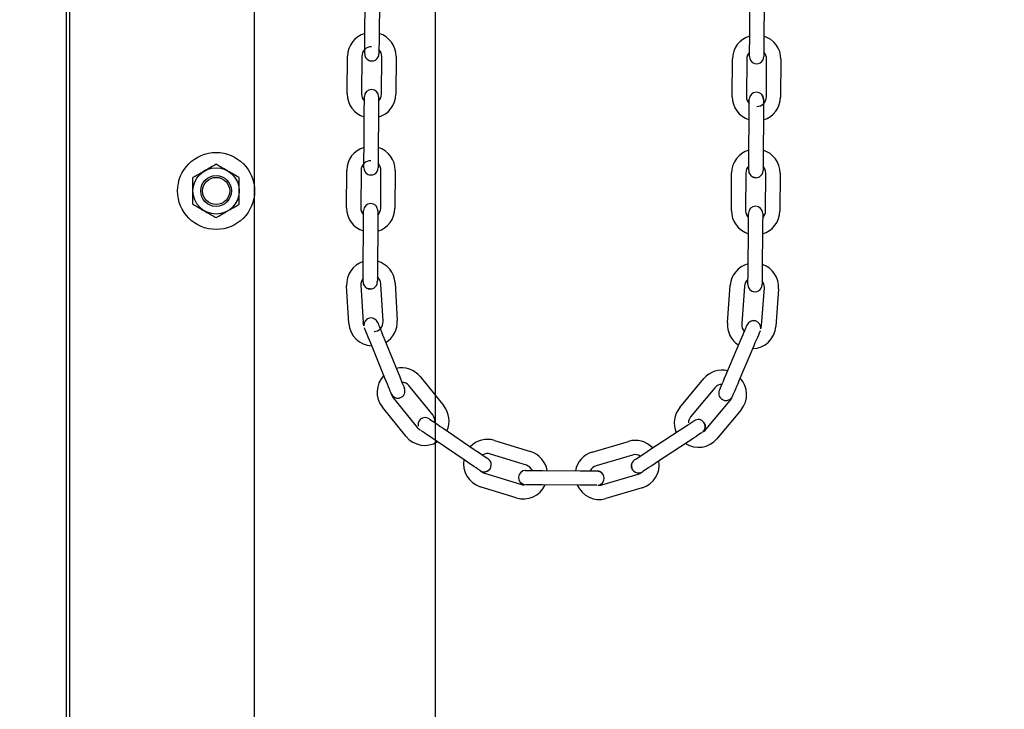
# Model space of a CAD drawing. Header units: inches. Extents: x 170 to 312, y 215 to 248.
# Tile 177 of 256: x 209.88 to 210.425, y 240.808 to 241.189. Entities that reach past the tile are written whole.
import ezdxf
from ezdxf import colors
from ezdxf.entities.mleader import LeaderData, LeaderLine
from ezdxf.math import Vec2, Vec3

# ---------------------------------------------------------------- set-up
doc = ezdxf.new("R2010")
doc.units = ezdxf.units.IN
doc.header["$LTSCALE"] = 0.25
doc.header["$MEASUREMENT"] = 0
doc.layers.add('ANNOTATIONS', color=1, linetype='Continuous')
doc.layers.add('MOTOR RH', color=7, linetype='Continuous')
doc.styles.add('ARIAL', font='arial.ttf', dxfattribs={"height": 0.09375})
doc.dimstyles.new('STANDARD$0', dxfattribs={"dimtxt": 0.09375, "dimasz": 0.09375, "dimexe": 0.03125, "dimexo": 0.046875, "dimgap": 0.09, "dimtad": 0, "dimtih": 1, "dimtoh": 1, "dimdec": 4, "dimzin": 0, "dimdsep": 46, "dimtxsty": 'ARIAL', "dimcen": 0.09, "dimadec": 0, "dimazin": 0, "dimtfac": 1, "dimtdec": 4, "dimtofl": 0, "dimtmove": 0, "dimatfit": 1, "dimfxl": 1, "dimtolj": 1, "dimtzin": 0, "dimarcsym": 0})

# ---------------------------------------------------------------- blocks, each defined once
blk = doc.blocks.new('*D31')
at = {"layer": 'ANNOTATIONS', "color": 0, "lineweight": -2, "transparency": 16777216}
for p, q in [((209.9529949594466, 244.1250466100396), (211.7989574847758, 244.1250466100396)), ((211.7677074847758, 244.0312966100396), (211.7677074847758, 242.3316655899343)), ((211.7677074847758, 240.1971744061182), (211.7677074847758, 241.8968054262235)), ((211.0371824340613, 240.1034244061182), (211.7989574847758, 240.1034244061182))]:
    blk.add_line(p, q, dxfattribs=at)
at = {"layer": 'ANNOTATIONS', "color": 0, "transparency": 16777216}
for points in [[(211.7520824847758, 244.0312966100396), (211.7833324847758, 244.0312966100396), (211.7677074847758, 244.1250466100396)], [(211.7520824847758, 240.1971744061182), (211.7833324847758, 240.1971744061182), (211.7677074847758, 240.1034244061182)]]:
    blk.add_solid(points, dxfattribs=at)
at = {"layer": 'defpoints', "color": 0, "transparency": 16777216}
for p in [(209.9061199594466, 244.1250466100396), (210.9903074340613, 240.1034244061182), (211.7677074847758, 240.1034244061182)]:
    blk.add_point(p, dxfattribs=at)
at = {"layer": 'ANNOTATIONS', "color": 0, "transparency": 16777216, "insert": (211.7677074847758, 242.1142355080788), "char_height": 0.09375, "attachment_point": 5, "style": 'ARIAL'}
blk.add_mtext('\\A1;OPENING\\PHEIGHT', dxfattribs=at)
blk = doc.blocks.new('*D32')
at = {"layer": 'ANNOTATIONS', "color": 0, "lineweight": -2, "transparency": 16777216}
for p, q in [((209.9529949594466, 244.9610302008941), (212.453946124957, 244.9610302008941)), ((212.422696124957, 244.8672802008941), (212.422696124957, 242.7496573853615)), ((212.422696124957, 240.1971744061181), (212.422696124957, 242.3147972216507)), ((211.9575265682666, 240.1034244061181), (212.453946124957, 240.1034244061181))]:
    blk.add_line(p, q, dxfattribs=at)
at = {"layer": 'ANNOTATIONS', "color": 0, "transparency": 16777216}
for points in [[(212.407071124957, 244.8672802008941), (212.438321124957, 244.8672802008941), (212.422696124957, 244.9610302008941)], [(212.407071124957, 240.1971744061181), (212.438321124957, 240.1971744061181), (212.422696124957, 240.1034244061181)]]:
    blk.add_solid(points, dxfattribs=at)
at = {"layer": 'defpoints', "color": 0, "transparency": 16777216}
for p in [(209.9061199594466, 244.9610302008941), (211.9106515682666, 240.1034244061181), (212.422696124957, 240.1034244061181)]:
    blk.add_point(p, dxfattribs=at)
at = {"layer": 'ANNOTATIONS', "color": 0, "transparency": 16777216, "insert": (212.422696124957, 242.532227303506), "char_height": 0.09375, "attachment_point": 5, "style": 'ARIAL'}
blk.add_mtext('\\A1;TOTAL\\PHEIGHT', dxfattribs=at)

msp = doc.modelspace()

# ---------------------------------------------------------------- linework, layer by layer
at = {"layer": 'MOTOR RH'}
for p, q in [((209.9061199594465, 240.1034244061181), (209.9061199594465, 245.6017793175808)), ((209.9079457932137, 240.1060974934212), (209.9079457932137, 244.9133880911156)), ((210.010137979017, 240.1060974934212), (210.010137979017, 244.9133880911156)), ((210.1102011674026, 240.1060974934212), (210.1102011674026, 244.2959772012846)), ((210.0710464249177, 241.1789914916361), (210.0711944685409, 241.1998571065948)), ((210.0790682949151, 241.1998012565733), (210.078920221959, 241.1789356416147)), ((210.2837713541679, 241.1774818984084), (210.283919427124, 241.1983475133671)), ((210.2917932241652, 241.1982916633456), (210.2916451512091, 241.1774260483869)), ((210.0709808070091, 241.1697462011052), (210.0709809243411, 241.169763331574)), ((210.0613743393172, 241.1475631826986), (210.0615224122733, 241.1684287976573)), ((210.0693962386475, 241.1683729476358), (210.0692481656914, 241.1475073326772)), ((210.0802715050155, 241.1474291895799), (210.0804195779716, 241.1682948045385)), ((210.0882933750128, 241.168238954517), (210.0881453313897, 241.1473733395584)), ((210.2740992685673, 241.1460538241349), (210.2742473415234, 241.1669194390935)), ((210.2821211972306, 241.166863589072), (210.2819731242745, 241.1459979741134)), ((210.2929964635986, 241.1459195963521), (210.2931445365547, 241.1667852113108)), ((210.3010183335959, 241.1667293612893), (210.3008702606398, 241.1458637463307)), ((210.0705994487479, 241.1160008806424), (210.070747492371, 241.136866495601)), ((210.0786213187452, 241.1368106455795), (210.0784732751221, 241.1159450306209)), ((210.283324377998, 241.1144915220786), (210.2834724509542, 241.1353571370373)), ((210.2913462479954, 241.1353012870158), (210.2911982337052, 241.1144356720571)), ((210.0609273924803, 241.0845725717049), (210.0610754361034, 241.1054381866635)), ((210.0689492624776, 241.105382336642), (210.0688011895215, 241.0845167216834)), ((210.0798245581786, 241.0844385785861), (210.0799726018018, 241.1053041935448)), ((210.087846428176, 241.1052483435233), (210.0876983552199, 241.0843827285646)), ((210.2736523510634, 241.0830632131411), (210.2738003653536, 241.1039288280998)), ((210.2816742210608, 241.1038729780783), (210.2815261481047, 241.0830073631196)), ((210.2925494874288, 241.0829292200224), (210.2926975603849, 241.103794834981)), ((210.3005713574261, 241.1037389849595), (210.30042328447, 241.0828733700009)), ((210.0701524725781, 241.0530102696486), (210.0703005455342, 241.0738758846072)), ((210.0781743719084, 241.0738200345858), (210.0780262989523, 241.0529544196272)), ((210.2828774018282, 241.0515009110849), (210.2830254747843, 241.0723665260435)), ((210.2908993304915, 241.072310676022), (210.2907512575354, 241.0514450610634)), ((210.0622529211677, 241.0207338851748), (210.0610070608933, 241.0415628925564)), ((210.0688670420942, 241.0420329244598), (210.0701129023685, 241.0212041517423)), ((210.0811168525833, 241.0218623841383), (210.0798709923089, 241.0426911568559)), ((210.0877309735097, 241.0431614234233), (210.0889768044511, 241.0223324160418)), ((210.27149344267, 241.0210373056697), (210.2730347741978, 241.0418466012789)), ((210.280887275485, 241.0412648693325), (210.2793459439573, 241.0204558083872)), ((210.2903394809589, 241.0196415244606), (210.2918808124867, 241.0404505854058)), ((210.2997333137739, 241.0398688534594), (210.2981919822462, 241.0190597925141)), ((210.0815842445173, 241.0127921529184), (210.08946079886, 240.9934696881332)), ((210.2705999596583, 240.9921844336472), (210.2787498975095, 241.0113930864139)), ((210.0821693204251, 240.9904974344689), (210.0742927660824, 241.0098198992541)), ((210.2859984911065, 241.0083175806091), (210.2778484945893, 240.9891089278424)), ((210.1015665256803, 240.9913628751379), (210.1147070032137, 240.9751541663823)), ((210.245096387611, 240.9742288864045), (210.2584655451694, 240.9902496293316)), ((210.1085904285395, 240.9701954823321), (210.0954500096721, 240.9864041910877)), ((210.2645110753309, 240.9852045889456), (210.2511419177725, 240.9691838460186)), ((210.0868868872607, 240.979462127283), (210.1000273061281, 240.9632534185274)), ((210.2680136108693, 240.979170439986), (210.2690728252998, 240.9785054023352)), ((210.09391079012, 240.9582947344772), (210.0807703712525, 240.9745034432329)), ((210.2596057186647, 240.9621209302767), (210.272974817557, 240.9781416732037)), ((210.2790203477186, 240.9730966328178), (210.2656512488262, 240.9570761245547)), ((210.114264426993, 240.9628744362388), (210.1315398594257, 240.9511717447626)), ((210.2279248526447, 240.9504876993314), (210.2453646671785, 240.961944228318)), ((210.1271237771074, 240.9446525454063), (210.1098482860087, 240.9563552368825)), ((210.1427795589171, 240.9561372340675), (210.1627060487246, 240.9499458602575)), ((210.1967444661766, 240.9497043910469), (210.2167567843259, 240.9556122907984)), ((210.2496878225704, 240.9553630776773), (210.2322480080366, 240.9439067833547)), ((210.1603696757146, 240.9424265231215), (210.1404432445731, 240.9486178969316)), ((210.2189861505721, 240.9480605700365), (210.1989738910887, 240.9421524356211)), ((210.137172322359, 240.93809063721), (210.1570988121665, 240.9318992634)), ((210.16003275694, 240.9395497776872), (210.1599072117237, 240.9395486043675)), ((210.1691526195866, 240.9394850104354), (210.1900182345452, 240.9393369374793)), ((210.1692845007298, 240.9394840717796), (210.1900182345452, 240.9393369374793)), ((210.2020950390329, 240.9315801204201), (210.2221073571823, 240.9374880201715)), ((210.1547624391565, 240.924379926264), (210.134836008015, 240.930571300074)), ((210.1615360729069, 240.9316648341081), (210.1605492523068, 240.9316718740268)), ((210.1626866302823, 240.9316566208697), (210.1614041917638, 240.9316657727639)), ((210.1640886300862, 240.9316467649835), (210.1625547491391, 240.9316575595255)), ((210.165688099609, 240.9316355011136), (210.1639567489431, 240.9316477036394)), ((210.1674236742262, 240.931623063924), (210.1655562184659, 240.9316364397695)), ((210.1899623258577, 240.9314632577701), (210.1692285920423, 240.9316103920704)), ((210.1900942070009, 240.9314623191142), (210.1692285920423, 240.9316103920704)), ((210.191899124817, 240.9314494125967), (210.1899623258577, 240.9314632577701)), ((210.1936346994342, 240.931437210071), (210.1917672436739, 240.9314503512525)), ((210.195234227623, 240.9314257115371), (210.193502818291, 240.9314381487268)), ((210.196636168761, 240.931415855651), (210.1951023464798, 240.931426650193)), ((210.1977867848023, 240.9314076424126), (210.1965042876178, 240.9314167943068)), ((210.2243367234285, 240.9299360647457), (210.2043244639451, 240.9240281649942))]:
    msp.add_line(p, q, dxfattribs=at)
at = {"layer": 'MOTOR RH', "flags": 128}
for points in [[(210.0709807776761, 241.1697396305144), (210.0709820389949, 241.1699175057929), (210.0709857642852, 241.1704438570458), (210.070991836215, 241.1712989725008), (210.0709999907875, 241.1724495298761), (210.0710099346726, 241.1738514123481), (210.0710212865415, 241.1754508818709), (210.0710336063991, 241.177186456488), (210.0710464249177, 241.1789914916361)], [(210.078920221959, 241.1789356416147), (210.0789074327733, 241.1771306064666), (210.0788951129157, 241.1753950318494), (210.0788837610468, 241.1737955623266), (210.0788738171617, 241.1723936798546), (210.0788656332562, 241.1712431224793)], [(210.2837167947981, 241.1697893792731), (210.2837249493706, 241.1709399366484), (210.2837348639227, 241.1723420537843), (210.2837462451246, 241.1739415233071), (210.2837585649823, 241.1756770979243), (210.2837713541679, 241.1774818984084)], [(210.2916451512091, 241.1774260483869), (210.2916323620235, 241.1756212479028), (210.2916200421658, 241.1738856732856), (210.2916087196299, 241.1722862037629), (210.2915987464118, 241.1708840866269), (210.2915905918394, 241.1697335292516)], [(210.0788715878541, 241.1720820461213), (210.0788656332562, 241.1712431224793), (210.0788595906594, 241.1703880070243), (210.0788558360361, 241.1698616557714), (210.0788545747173, 241.1696837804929)], [(210.2837057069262, 241.1682302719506), (210.283706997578, 241.1684081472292), (210.2837106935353, 241.168934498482), (210.2837167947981, 241.1697893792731), (210.283722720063, 241.170628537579)], [(210.2915965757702, 241.1705726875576), (210.2915905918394, 241.1697335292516), (210.2915845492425, 241.1688786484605), (210.2915807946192, 241.1683520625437), (210.2915795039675, 241.1681744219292)], [(210.070747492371, 241.136866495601), (210.0707603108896, 241.1386715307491), (210.0707726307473, 241.1404071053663), (210.0707839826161, 241.1420065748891), (210.0707939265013, 241.143408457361), (210.0708020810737, 241.1445590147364)], [(210.0707961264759, 241.1437200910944), (210.0708020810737, 241.1445590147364), (210.0708081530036, 241.1454141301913), (210.0708118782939, 241.1459404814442), (210.0708131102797, 241.1461103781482)], [(210.0708118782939, 241.1459404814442), (210.0708131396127, 241.1461183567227)], [(210.078675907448, 241.1445031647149), (210.0786677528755, 241.1433526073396), (210.0786578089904, 241.1419507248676), (210.0786464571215, 241.1403512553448), (210.0786341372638, 241.1386156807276), (210.0786213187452, 241.1368106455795)], [(210.0786869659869, 241.1460625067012), (210.0786857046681, 241.1458846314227), (210.0786819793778, 241.1453580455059), (210.078675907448, 241.1445031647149), (210.0786699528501, 241.1436642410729)], [(210.2834724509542, 241.1353571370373), (210.2834852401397, 241.1371619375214), (210.2834975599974, 241.1388975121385), (210.2835089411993, 241.1404969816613), (210.2835188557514, 241.1418990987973), (210.2835270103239, 241.1430496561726)], [(210.283521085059, 241.1422104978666), (210.2835270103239, 241.1430496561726), (210.2835331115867, 241.1439045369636), (210.28353686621, 241.1444311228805), (210.2835380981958, 241.144608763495)], [(210.2903403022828, 241.1472808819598), (210.2911229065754, 241.1460615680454), (210.291411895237, 241.1445529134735)], [(210.291411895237, 241.1445529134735), (210.2914106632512, 241.144375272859), (210.2914069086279, 241.1438486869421), (210.2914008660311, 241.1429938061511), (210.2913927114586, 241.1418432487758), (210.2913827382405, 241.1404411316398), (210.2913714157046, 241.138841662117), (210.291359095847, 241.1371060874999), (210.2913462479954, 241.1353012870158)], [(210.0705338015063, 241.1067492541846), (210.070535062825, 241.1069268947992), (210.0705387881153, 241.107453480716), (210.0705448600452, 241.108308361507), (210.0705530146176, 241.1094589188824), (210.0705629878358, 241.1108610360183), (210.0705743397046, 241.1124605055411), (210.0705866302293, 241.1141960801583), (210.0705994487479, 241.1160008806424)], [(210.0784732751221, 241.1159450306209), (210.0784604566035, 241.1141402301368), (210.0784481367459, 241.1124046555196), (210.078436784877, 241.1108049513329), (210.0784268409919, 241.1094030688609), (210.0784186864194, 241.1082525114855)], [(210.2832698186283, 241.1067990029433), (210.2832779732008, 241.1079495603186), (210.2832879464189, 241.1093514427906), (210.2832992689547, 241.1109509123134), (210.2833115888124, 241.1126864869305), (210.283324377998, 241.1144915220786)], [(210.2911982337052, 241.1144356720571), (210.2911853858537, 241.112630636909), (210.291173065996, 241.1108950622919), (210.2911617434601, 241.1092955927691), (210.291151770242, 241.1078937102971), (210.2911436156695, 241.1067431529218)], [(210.0717542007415, 241.1038715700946), (210.0729383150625, 241.1030945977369), (210.0744427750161, 241.1027843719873)], [(210.0784246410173, 241.1090914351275), (210.0784186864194, 241.1082525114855), (210.0784126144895, 241.1073976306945), (210.0784088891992, 241.1068710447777), (210.0784076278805, 241.1066934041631)], [(210.2832587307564, 241.1052396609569), (210.2832600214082, 241.1054175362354)], [(210.2832587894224, 241.1052452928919), (210.2832600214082, 241.1054175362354), (210.2832637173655, 241.1059438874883), (210.2832698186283, 241.1067990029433), (210.2832757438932, 241.1076379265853)], [(210.2911495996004, 241.1075820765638), (210.2911436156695, 241.1067431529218), (210.2911375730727, 241.1058880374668), (210.2911338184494, 241.1053616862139), (210.2911325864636, 241.1051838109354)], [(210.2871677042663, 241.1012747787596), (210.2856632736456, 241.1015852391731), (210.2844551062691, 241.1023852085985)], [(210.070349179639, 241.0807294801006), (210.0703551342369, 241.0815686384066), (210.0703612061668, 241.0824235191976), (210.070364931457, 241.0829498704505), (210.0703661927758, 241.083127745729)], [(210.07824001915, 241.0830718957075), (210.0782387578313, 241.082894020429), (210.078235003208, 241.0823676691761), (210.0782289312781, 241.0815125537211), (210.0782229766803, 241.0806736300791)], [(210.0703005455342, 241.0738758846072), (210.0703133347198, 241.0756809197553), (210.0703256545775, 241.0774164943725), (210.0703370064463, 241.0790159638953), (210.0703469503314, 241.0804178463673), (210.0703551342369, 241.0815686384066)], [(210.0782289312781, 241.0815125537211), (210.0782207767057, 241.0803619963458), (210.0782108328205, 241.0789601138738), (210.0781994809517, 241.077360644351), (210.078187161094, 241.0756250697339), (210.0781743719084, 241.0738200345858)], [(210.2830254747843, 241.0723665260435), (210.2830383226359, 241.0741715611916), (210.2830505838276, 241.0759071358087), (210.2830619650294, 241.0775066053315), (210.2830718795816, 241.0789084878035), (210.28308009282, 241.0800590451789)], [(210.2830741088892, 241.0792201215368), (210.28308009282, 241.0800590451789), (210.2830861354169, 241.0809139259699), (210.2830898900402, 241.0814405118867), (210.283091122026, 241.0816183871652)], [(210.2909538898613, 241.0800031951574), (210.2909457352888, 241.0788526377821), (210.2909357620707, 241.0774507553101), (210.2909244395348, 241.0758510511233), (210.2909121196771, 241.0741157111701), (210.2908993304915, 241.072310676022)], [(210.2909649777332, 241.0815623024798), (210.2909636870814, 241.0813846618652), (210.2909599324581, 241.0808580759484), (210.2909538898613, 241.0800031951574), (210.2909479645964, 241.0791642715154)], [(210.0700979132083, 241.0453177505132), (210.0701060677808, 241.0464683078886), (210.0701160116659, 241.0478704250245), (210.0701273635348, 241.0494698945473), (210.0701396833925, 241.0512054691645), (210.0701524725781, 241.0530102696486)], [(210.0780262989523, 241.0529544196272), (210.0780134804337, 241.051149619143), (210.078001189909, 241.0494140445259), (210.0779898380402, 241.0478145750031), (210.077979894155, 241.0464124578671), (210.0779717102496, 241.0452619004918)], [(210.2828228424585, 241.0438083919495), (210.2828309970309, 241.0449589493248), (210.2828409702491, 241.0463608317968), (210.2828522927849, 241.0479605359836), (210.2828646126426, 241.0496961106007), (210.2828774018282, 241.0515009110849)], [(210.2907512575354, 241.0514450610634), (210.2907384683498, 241.0496400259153), (210.2907261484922, 241.0479044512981), (210.2907147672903, 241.0463049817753), (210.2907048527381, 241.0449030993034), (210.2906966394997, 241.043752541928)], [(210.0700868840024, 241.0437642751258), (210.0700880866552, 241.0439365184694), (210.0700918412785, 241.0444628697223), (210.0700979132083, 241.0453177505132), (210.0701010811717, 241.0457668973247)], [(210.0779717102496, 241.0452619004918), (210.0779656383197, 241.0444070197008), (210.0779619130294, 241.0438804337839), (210.0779606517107, 241.0437027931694)], [(210.077980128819, 241.0464469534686), (210.077979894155, 241.0464124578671)], [(210.2828309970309, 241.0449589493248), (210.2828312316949, 241.0449932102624)], [(210.2906998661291, 241.0442014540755), (210.2906966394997, 241.043752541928), (210.2906905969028, 241.042897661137), (210.2906868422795, 241.0423710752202), (210.2906858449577, 241.0422274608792)], [(210.0700868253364, 241.0437586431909), (210.0700880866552, 241.0439365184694)], [(210.0739957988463, 241.0397937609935), (210.0724913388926, 241.0401042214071), (210.0713063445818, 241.0408818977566)], [(210.2828117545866, 241.0422492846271), (210.2828130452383, 241.0424269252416)], [(210.2828118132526, 241.0422558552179), (210.2828130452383, 241.0424269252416), (210.2828167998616, 241.0429535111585), (210.2828228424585, 241.0438083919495)], [(210.2840067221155, 241.0393960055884), (210.2852162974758, 241.0385946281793), (210.2867207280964, 241.0382844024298)], [(210.2906868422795, 241.0423710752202), (210.2906856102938, 241.0421934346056)], [(210.0771631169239, 241.0227226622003), (210.0772455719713, 241.0226417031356), (210.0780917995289, 241.021359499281)], [(210.2875255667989, 241.0219966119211), (210.2860216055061, 241.0223091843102), (210.284545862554, 241.0220358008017)], [(210.0705347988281, 241.0194239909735), (210.0702767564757, 241.0201751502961), (210.0701129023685, 241.0212041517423)], [(210.0742927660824, 241.0098198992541), (210.0736114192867, 241.0114911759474), (210.0729562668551, 241.0130983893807), (210.0723524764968, 241.0145795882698), (210.0718232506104, 241.0158779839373), (210.0713889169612, 241.0169433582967), (210.071066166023, 241.0177351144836), (210.0708674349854, 241.0182227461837), (210.0708336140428, 241.0183055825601)], [(210.0780917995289, 241.021359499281), (210.0781589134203, 241.021194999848), (210.0783576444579, 241.0207073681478), (210.0786803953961, 241.0199158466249), (210.0791147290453, 241.0188502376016), (210.0796439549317, 241.017552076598), (210.08024774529, 241.016070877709), (210.0809028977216, 241.0144636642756), (210.0815842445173, 241.0127921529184)], [(210.2787498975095, 241.0113930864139), (210.2794548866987, 241.013054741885), (210.2801327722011, 241.0146523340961), (210.2807575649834, 241.0161248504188), (210.2813051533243, 241.0174155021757), (210.2817545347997, 241.0184747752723)], [(210.28085019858, 241.0163433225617), (210.2813051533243, 241.0174155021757)], [(210.2817545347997, 241.0184747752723), (210.2820885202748, 241.0192618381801), (210.282294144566, 241.0197464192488), (210.2823604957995, 241.0199029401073)], [(210.282294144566, 241.0197464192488), (210.282363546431, 241.01991021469)], [(210.2898923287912, 241.0178674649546), (210.2901610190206, 241.0186148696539), (210.2903394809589, 241.0196415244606)], [(210.2895777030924, 241.0167535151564), (210.289542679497, 241.0166711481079), (210.2893370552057, 241.0161863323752), (210.2890031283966, 241.0153992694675), (210.2885537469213, 241.0143399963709), (210.2880060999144, 241.013049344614), (210.287381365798, 241.0115770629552), (210.2867034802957, 241.0099792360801), (210.2859984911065, 241.0083175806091)], [(210.0856500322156, 240.9819587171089), (210.085594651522, 240.9820945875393), (210.0853959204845, 240.9825822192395), (210.0850731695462, 240.9833737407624), (210.08463886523, 240.9844393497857), (210.0841096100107, 240.9857375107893), (210.0835058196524, 240.9872187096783), (210.0828506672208, 240.9888259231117), (210.0821693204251, 240.9904974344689)], [(210.08946079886, 240.9934696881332), (210.0901421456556, 240.9917981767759), (210.0907972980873, 240.9901909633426), (210.0914010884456, 240.9887097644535), (210.0919303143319, 240.98741160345), (210.0923646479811, 240.9863459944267)], [(210.2675953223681, 240.9851027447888), (210.2680447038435, 240.9861620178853), (210.2685922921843, 240.9874526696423), (210.2692170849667, 240.988924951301), (210.269894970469, 240.9905227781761), (210.2705999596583, 240.9921844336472)], [(210.0915406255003, 240.988367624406), (210.0919303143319, 240.98741160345)], [(210.0923646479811, 240.9863459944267), (210.0926873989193, 240.9855544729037), (210.0928861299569, 240.9850668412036), (210.0929532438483, 240.9849023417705)], [(210.2669888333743, 240.983673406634), (210.2670557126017, 240.9838311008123), (210.267261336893, 240.984315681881), (210.2675953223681, 240.9851027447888)], [(210.2680447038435, 240.9861620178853), (210.2684479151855, 240.9871121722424)], [(210.2778484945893, 240.9891089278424), (210.2771435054, 240.9874472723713), (210.2764656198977, 240.9858496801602), (210.2758408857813, 240.9843771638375), (210.2752932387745, 240.9830865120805), (210.2748438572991, 240.982027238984), (210.27450993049, 240.9812401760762), (210.2743043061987, 240.9807555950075), (210.2742469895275, 240.9806204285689)], [(210.2669862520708, 240.9836673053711), (210.2670557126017, 240.9838311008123)], [(210.1066045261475, 240.9680633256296), (210.1067517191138, 240.9679635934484), (210.1071876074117, 240.967668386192), (210.1078954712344, 240.9671887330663), (210.108848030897, 240.9665434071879), (210.1100087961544, 240.9657572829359), (210.111333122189, 240.9648601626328), (210.1127700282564, 240.9638867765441), (210.114264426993, 240.9628744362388)], [(210.1011369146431, 240.9670117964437), (210.1005400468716, 240.9655963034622), (210.1005236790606, 240.9640956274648)], [(210.2453646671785, 240.961944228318), (210.2468732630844, 240.9629352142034), (210.2483238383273, 240.9638879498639), (210.2496607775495, 240.9647662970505), (210.2508325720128, 240.9655359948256), (210.2517942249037, 240.9661677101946), (210.2525087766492, 240.9666372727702), (210.2529488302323, 240.9669261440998), (210.2530974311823, 240.9670237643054)], [(210.2585495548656, 240.965894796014), (210.259126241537, 240.9644710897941), (210.2591213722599, 240.9629701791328)], [(210.1098482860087, 240.9563552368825), (210.1083538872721, 240.9573675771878), (210.1069169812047, 240.9583409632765), (210.1055926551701, 240.9592380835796), (210.1044319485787, 240.9600244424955), (210.10347933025, 240.960669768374), (210.1027714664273, 240.9611491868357), (210.1023355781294, 240.9614446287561), (210.1022141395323, 240.9615267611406)], [(210.2573945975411, 240.9604257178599), (210.2572719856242, 240.9603452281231), (210.256831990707, 240.9600561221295), (210.2561173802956, 240.9595867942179), (210.2551557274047, 240.9589550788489), (210.2539839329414, 240.9581851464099), (210.2526470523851, 240.9573070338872), (210.2511964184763, 240.9563540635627), (210.2496878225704, 240.9553630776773)], [(210.1315398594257, 240.9511717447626), (210.1330342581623, 240.9501594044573), (210.1344711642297, 240.9491860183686), (210.1357954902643, 240.9482888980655), (210.1369562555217, 240.9475025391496), (210.1379088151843, 240.9468572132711)], [(210.1361015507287, 240.9480814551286), (210.1369562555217, 240.9475025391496)], [(210.1379088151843, 240.9468572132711), (210.138616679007, 240.9463777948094), (210.139052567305, 240.9460823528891), (210.1391997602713, 240.9459826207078)], [(210.2201967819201, 240.9454109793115), (210.220340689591, 240.9455055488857), (210.2207807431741, 240.9457946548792), (210.2214952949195, 240.9462639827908)], [(210.2214952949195, 240.9462639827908), (210.2224570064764, 240.9468959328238), (210.2236288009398, 240.9476656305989), (210.224965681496, 240.9485437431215), (210.2264162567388, 240.9494967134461), (210.2279248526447, 240.9504876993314)], [(210.2224570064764, 240.9468959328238), (210.223319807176, 240.9474626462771)], [(210.1347578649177, 240.9394810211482), (210.1346364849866, 240.9395633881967), (210.1342005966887, 240.9398585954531), (210.133492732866, 240.9403382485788), (210.1325401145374, 240.9409835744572), (210.13137934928, 240.9417696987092), (210.1300550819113, 240.9426668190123), (210.128618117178, 240.9436402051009), (210.1271237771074, 240.9446525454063)], [(210.2190631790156, 240.9399559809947), (210.2184864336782, 240.9413796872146), (210.2184913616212, 240.942880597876)], [(210.2201920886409, 240.9454079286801), (210.220340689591, 240.9455055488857)], [(210.2322480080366, 240.9439067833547), (210.2307394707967, 240.9429155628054), (210.2292888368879, 240.9419628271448), (210.2279519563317, 240.9410844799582), (210.2267801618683, 240.9403147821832), (210.2258185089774, 240.9396830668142), (210.225103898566, 240.9392135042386), (210.2246638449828, 240.938924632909), (210.2245412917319, 240.9388439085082)], [(210.1378858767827, 240.9388889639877), (210.1391581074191, 240.9394357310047), (210.1402512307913, 240.9405151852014)], [(210.1599008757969, 240.9395507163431), (210.1600786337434, 240.9395495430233), (210.1607369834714, 240.9395448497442)], [(210.16003275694, 240.9395497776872), (210.1602105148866, 240.9395486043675)], [(210.1606051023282, 240.9395457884), (210.1614600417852, 240.9395396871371)], [(210.1607369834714, 240.9395448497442), (210.1615919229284, 240.9395387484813)], [(210.1614600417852, 240.9395396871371), (210.1626106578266, 240.9395314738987), (210.1640125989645, 240.9395216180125), (210.1657440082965, 240.9395091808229)], [(210.1615919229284, 240.9395387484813), (210.1627424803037, 240.9395305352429), (210.1641444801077, 240.9395206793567)], [(210.1626106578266, 240.9395314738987), (210.1636429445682, 240.9395241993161)], [(210.1627424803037, 240.9395305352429), (210.1636429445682, 240.9395241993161)], [(210.1656121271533, 240.9395101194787), (210.1673477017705, 240.939497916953), (210.1691526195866, 240.9394850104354)], [(210.1657440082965, 240.9395091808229), (210.1674795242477, 240.9394969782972), (210.1692845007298, 240.9394840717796)], [(210.1900182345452, 240.9393369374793), (210.1918231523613, 240.9393242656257), (210.1935587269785, 240.939311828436), (210.1951581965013, 240.9393005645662), (210.1966920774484, 240.9392895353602)], [(210.1901501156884, 240.9393359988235), (210.1919550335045, 240.9393233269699)], [(210.1906911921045, 240.9393322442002), (210.1919550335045, 240.9393233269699), (210.1936905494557, 240.9393108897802), (210.1952900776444, 240.9392996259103)], [(210.1965601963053, 240.9392904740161), (210.1978426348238, 240.9392815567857)], [(210.1977107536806, 240.9392824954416), (210.1986975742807, 240.9392754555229)], [(210.1985656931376, 240.9392763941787), (210.1992240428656, 240.9392717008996)], [(210.1990921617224, 240.9392726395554), (210.199269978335, 240.9392712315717)], [(210.1992240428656, 240.9392717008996), (210.1994018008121, 240.9392702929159)], [(210.1992240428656, 240.9392717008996), (210.1992708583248, 240.9392712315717)], [(210.199269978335, 240.9392712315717), (210.2007744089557, 240.9389610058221), (210.2018120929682, 240.9383168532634)], [(210.1585150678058, 240.9319182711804), (210.1583405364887, 240.9319872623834), (210.1573025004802, 240.932631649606)], [(210.1574075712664, 240.9326541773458), (210.1584724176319, 240.9319863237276), (210.1594620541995, 240.931713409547)], [(210.1606811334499, 240.931670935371), (210.1600227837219, 240.9316756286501), (210.1598761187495, 240.9316765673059)], [(210.1601546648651, 240.9316746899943), (210.1600194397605, 240.9316756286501)], [(210.1690967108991, 240.9316113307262), (210.167291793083, 240.9316240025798)], [(210.1692285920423, 240.9316103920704), (210.1674236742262, 240.931623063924)], [(210.1991681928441, 240.9313977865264), (210.1985098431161, 240.9314024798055), (210.1976549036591, 240.9314085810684)], [(210.1986417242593, 240.9314015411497), (210.1977867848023, 240.9314076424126)], [(210.1991715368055, 240.9313977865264), (210.199036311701, 240.9313987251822)], [(210.1993148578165, 240.9313968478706), (210.1991681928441, 240.9313977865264)]]:
    msp.add_lwpolyline(points, dxfattribs=at)
at = {"layer": 'MOTOR RH'}
for centre, radius in [((209.9888479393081, 241.0939552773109), 0.02129003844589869), ((209.9888479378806, 241.0939552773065), 0.0127740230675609), ((209.9888479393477, 241.0939552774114), 0.008516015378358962), ((209.9888479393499, 241.0939552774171), 0.007502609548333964)]:
    msp.add_circle(centre, radius, dxfattribs=at)
for centre, radius, start, end in [((210.0747110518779, 241.1683352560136), 0.01318897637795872, 106.067562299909, 179.5934504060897), ((210.0751047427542, 241.1683324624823), 0.01318897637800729, 359.5934504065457, 73.11933852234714), ((210.2874359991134, 241.16682581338), 0.01318897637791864, 106.0675622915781, 179.5934504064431), ((210.2878296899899, 241.1668230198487), 0.01318897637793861, 359.5934504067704, 73.11933851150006), ((210.0747110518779, 241.1683352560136), 0.005314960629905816, 89.59345040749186, 179.5934504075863), ((210.0749176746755, 241.1697117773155), 0.003937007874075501, 179.5934504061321, 359.5934688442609), ((210.0751047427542, 241.1683324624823), 0.005314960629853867, 359.5934504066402, 44.86853724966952), ((210.2874359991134, 241.16682581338), 0.005314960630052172, 134.3178465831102, 179.5934504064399), ((210.2878296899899, 241.1668230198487), 0.005314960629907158, 359.5934504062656, 44.86837318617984), ((210.287642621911, 241.1682023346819), 0.003937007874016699, 179.5934504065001, 359.5934688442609), ((210.0745629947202, 241.1474696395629), 0.01318897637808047, 179.5934504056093, 253.1193385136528), ((210.0745629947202, 241.1474696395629), 0.005314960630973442, 179.5934504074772, 224.8685372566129), ((210.0747500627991, 241.1460903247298), 0.003937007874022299, 359.5934504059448, 179.5934313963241), ((210.0749566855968, 241.1474668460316), 0.00531496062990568, 314.3190349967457, 359.5934504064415), ((210.2874750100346, 241.1445808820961), 0.00393700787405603, 359.5934504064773, 179.5934313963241), ((210.0749566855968, 241.1474668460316), 0.0131889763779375, 286.0675622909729, 359.593450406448), ((210.2872879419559, 241.1459601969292), 0.01318897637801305, 179.5934504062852, 253.1193385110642), ((210.2872879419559, 241.1459601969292), 0.005314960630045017, 179.5934504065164, 224.8685372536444), ((210.2876816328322, 241.145957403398), 0.005314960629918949, 269.5934504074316, 359.5934504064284), ((210.2876816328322, 241.145957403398), 0.01318897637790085, 286.0675622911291, 359.5934504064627), ((210.0742640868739, 241.105344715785), 0.01318897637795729, 106.0675622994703, 179.593450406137), ((210.0746577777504, 241.1053419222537), 0.01318897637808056, 359.5934504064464, 73.11933852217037), ((210.2869890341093, 241.1038352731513), 0.01318897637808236, 106.0675622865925, 179.5934504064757), ((210.2873827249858, 241.1038324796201), 0.01318897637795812, 359.5934504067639, 73.1193385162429), ((210.0742640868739, 241.105344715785), 0.00531496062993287, 89.59345040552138, 179.5934504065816), ((210.0744707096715, 241.1067212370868), 0.003937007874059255, 179.5934504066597, 359.5934688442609), ((210.0746577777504, 241.1053419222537), 0.005314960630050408, 359.5934504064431, 44.86853725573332), ((210.2869890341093, 241.1038352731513), 0.005314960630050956, 134.317780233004, 179.5934504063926), ((210.2871956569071, 241.1052117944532), 0.003937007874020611, 179.5934504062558, 359.5934688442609), ((210.2873827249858, 241.1038324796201), 0.005314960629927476, 359.5934504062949, 44.86853725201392), ((210.0741160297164, 241.0844790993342), 0.01318897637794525, 179.5934504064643, 253.1193385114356), ((210.0741160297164, 241.0844790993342), 0.00531496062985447, 179.5934504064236, 224.8685372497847), ((210.0743030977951, 241.0830997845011), 0.003937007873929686, 359.5934504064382, 179.5934313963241), ((210.0745097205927, 241.0844763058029), 0.01318897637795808, 286.0675622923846, 359.593450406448), ((210.0745097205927, 241.0844763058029), 0.005314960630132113, 314.318806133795, 359.593450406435), ((210.2868409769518, 241.0829696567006), 0.01318897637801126, 179.5934504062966, 253.1193385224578), ((210.2868409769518, 241.0829696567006), 0.005314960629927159, 179.5934504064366, 224.8685372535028), ((210.2870280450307, 241.0815903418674), 0.003937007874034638, 359.5934504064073, 179.5934313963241), ((210.2872346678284, 241.0829668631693), 0.01318897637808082, 286.0675622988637, 359.5934504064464), ((210.2872346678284, 241.0829668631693), 0.005314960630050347, 314.3186827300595, 359.5934504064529), ((210.0741725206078, 241.0423503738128), 0.01318897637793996, 107.6846305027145, 183.422989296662), ((210.074565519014, 241.0423738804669), 0.01318897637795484, 3.422989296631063, 74.71906598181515), ((210.2861877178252, 241.0408722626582), 0.01318897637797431, 104.4678348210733, 175.7639115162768), ((210.2865803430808, 241.0408431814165), 0.01318897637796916, 355.7639115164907, 71.50227030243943), ((210.0741725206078, 241.0423503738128), 0.005314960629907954, 139.9984338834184, 183.4229892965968), ((210.074565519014, 241.0423738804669), 0.005314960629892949, 3.422989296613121, 50.02479132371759), ((210.2861877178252, 241.0408722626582), 0.005314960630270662, 129.1612964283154, 175.7639115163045), ((210.2865803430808, 241.0408431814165), 0.005314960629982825, 355.7639115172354, 39.18792500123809), ((210.0740237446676, 241.0437306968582), 0.003937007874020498, 179.5934504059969, 359.5934688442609), ((210.2867486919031, 241.0422212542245), 0.00393700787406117, 179.5934504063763, 359.5934688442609), ((210.0744460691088, 241.019873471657), 0.00393700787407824, 22.17769823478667, 186.5565477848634), ((210.0758113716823, 241.0215449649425), 0.01318897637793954, 301.0833536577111, 3.422989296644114), ((210.2859878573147, 241.0183724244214), 0.003937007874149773, 352.3802763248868, 157.009211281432), ((210.0754183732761, 241.0215214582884), 0.01318897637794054, 183.4229892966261, 267.725039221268), ((210.0758113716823, 241.0215449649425), 0.005314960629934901, 273.4229892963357, 3.422989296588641), ((210.2846464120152, 241.0200631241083), 0.01318897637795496, 175.7639115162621, 238.1035471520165), ((210.2846464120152, 241.0200631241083), 0.005314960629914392, 175.7639115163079, 224.418550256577), ((210.2850390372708, 241.0200340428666), 0.01318897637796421, 271.4618615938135, 355.7639115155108), ((210.0913213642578, 240.9830571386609), 0.01318897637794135, 39.03163627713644, 102.5419120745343), ((210.0910155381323, 240.9828092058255), 0.01318897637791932, 135.8222720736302, 219.0316362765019), ((210.2685918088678, 240.9817992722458), 0.0131889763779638, 76.6449887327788, 140.1552645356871), ((210.2688940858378, 240.981547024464), 0.01318897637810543, 320.1552645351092, 43.36462873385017), ((210.0893075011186, 240.9834160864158), 0.003937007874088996, 202.1776982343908, 22.17768895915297), ((210.0913213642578, 240.9830571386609), 0.005314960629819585, 39.03163627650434, 87.63560358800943), ((210.2685918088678, 240.9817992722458), 0.005314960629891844, 91.55095527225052, 140.1552645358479), ((210.0910155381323, 240.9828092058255), 0.005314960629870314, 194.1162389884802, 219.0316362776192), ((210.2706105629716, 240.9821296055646), 0.003937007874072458, 157.0092025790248, 337.0091914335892), ((210.2688940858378, 240.981547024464), 0.005314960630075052, 320.1552645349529, 345.0714439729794), ((210.1044618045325, 240.966848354), 0.01318897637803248, 335.5213604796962, 39.03163627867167), ((210.2552226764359, 240.965778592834), 0.01318897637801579, 140.1552645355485, 203.6655403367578), ((210.1043964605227, 240.9648037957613), 0.003937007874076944, 55.88557432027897, 145.8855743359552), ((210.1044618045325, 240.966848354), 0.005314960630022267, 350.4270867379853, 39.03163627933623), ((210.2552226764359, 240.965778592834), 0.005314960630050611, 140.1552645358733, 179.5925877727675), ((210.1041559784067, 240.9666004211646), 0.005314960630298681, 219.0316362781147, 243.9459308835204), ((210.2552589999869, 240.9637333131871), 0.003937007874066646, 310.0328185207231, 123.3013020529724), ((210.1041559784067, 240.9666004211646), 0.01318897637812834, 219.031636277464, 302.2410004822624), ((210.2555249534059, 240.9655263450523), 0.01318897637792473, 236.9459003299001, 320.1552645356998), ((210.2555249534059, 240.9655263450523), 0.005314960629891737, 295.2408775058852, 320.1552645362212), ((210.1388661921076, 240.9435421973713), 0.01318897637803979, 72.73951236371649, 136.2497881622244), ((210.220491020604, 240.9429630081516), 0.01318897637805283, 42.93711264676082, 106.44738844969), ((210.1388661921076, 240.9435421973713), 0.005314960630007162, 72.73951236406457, 121.3442514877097), ((210.1587926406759, 240.9373508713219), 0.01318897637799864, 9.22923656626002, 72.73951236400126), ((210.2004787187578, 240.9370550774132), 0.01318897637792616, 106.4473884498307, 169.9576642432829), ((210.220491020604, 240.9429630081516), 0.005314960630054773, 57.84342114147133, 106.4473884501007), ((210.1387493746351, 240.9431662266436), 0.01318897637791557, 169.5301481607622, 252.7395123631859), ((210.1369917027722, 240.942723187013), 0.003937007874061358, 235.8855743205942, 55.88559818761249), ((210.1587926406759, 240.9373508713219), 0.005314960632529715, 24.13554504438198, 72.73951236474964), ((210.2004787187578, 240.9370550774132), 0.005314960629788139, 106.4473884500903, 155.0502772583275), ((210.2223536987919, 240.9421174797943), 0.003937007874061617, 123.3013264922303, 303.3013395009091), ((210.2206024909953, 240.9425854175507), 0.01318897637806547, 286.4473884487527, 9.65675265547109), ((210.1387493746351, 240.9431662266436), 0.005314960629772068, 227.8244623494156, 252.7395123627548), ((210.1598729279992, 240.9356137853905), 0.003937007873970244, 89.59345040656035, 263.1433005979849), ((210.199373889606, 240.935333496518), 0.003937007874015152, 276.0435950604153, 89.59345012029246), ((210.2206024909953, 240.9425854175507), 0.005314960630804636, 286.4473884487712, 311.3639722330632), ((210.1586758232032, 240.9369749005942), 0.013188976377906, 252.7395123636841, 335.9488765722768), ((210.1586758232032, 240.9369749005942), 0.005314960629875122, 252.7395123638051, 278.3191900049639), ((210.2005901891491, 240.9366774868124), 0.01318897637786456, 203.2380242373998, 286.447388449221), ((210.2005901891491, 240.9366774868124), 0.005314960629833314, 261.533049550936, 286.4473884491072)]:
    msp.add_arc(centre, radius, start, end, dxfattribs=at)
for points, knots in [([(209.9824609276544, 241.1050179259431), (209.9815669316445, 241.1045017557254), (209.9797466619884, 241.1034507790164), (209.9776300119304, 241.1022287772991), (209.9764246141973, 241.1015328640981), (209.9760739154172, 241.1013303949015)], [0, 0, 0, 0, 0.406299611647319, 0.827268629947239, 1, 1, 1, 1]), ([(209.9888479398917, 241.1087054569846), (209.9878548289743, 241.108132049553), (209.985832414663, 241.1069643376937), (209.9836236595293, 241.1056893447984), (209.9824909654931, 241.1050352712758), (209.9824609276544, 241.1050179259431)], [0, 0, 0, 0, 0.4843371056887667, 0.9863251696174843, 1, 1, 1, 1]), ([(209.9952349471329, 241.1050179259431), (209.9943409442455, 241.1055340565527), (209.9925206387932, 241.1065849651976), (209.9904040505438, 241.1078070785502), (209.9891986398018, 241.1085029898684), (209.9888479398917, 241.1087054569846)], [0, 0, 0, 0, 0.4062946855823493, 0.8272685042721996, 0.9999999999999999, 0.9999999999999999, 0.9999999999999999, 0.9999999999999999]), ([(209.9952349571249, 241.1050179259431), (209.9943409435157, 241.1055340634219), (209.9925205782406, 241.1065850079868), (209.9904040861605, 241.107807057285), (209.9891986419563, 241.1085029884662), (209.9888479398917, 241.1087054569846)], [0, 0, 0, 0, 0.4062869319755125, 0.8272699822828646, 1, 1, 1, 1]), ([(210.0016219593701, 241.1013303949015), (210.0006288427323, 241.1019037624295), (209.9986063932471, 241.1030714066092), (209.996397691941, 241.1043465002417), (209.9952649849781, 241.1050005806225), (209.9952349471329, 241.1050179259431)], [0, 0, 0, 0, 0.4843314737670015, 0.9863251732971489, 1, 1, 1, 1]), ([(210.0016219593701, 241.1013303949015), (210.0006288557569, 241.1019037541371), (209.998606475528, 241.1030713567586), (209.9963976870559, 241.1043465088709), (209.9952649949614, 241.1050005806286), (209.9952349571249, 241.1050179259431)], [0, 0, 0, 0, 0.4843417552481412, 0.9863252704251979, 1, 1, 1, 1]), ([(209.9760739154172, 241.0939552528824), (209.9760739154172, 241.0941241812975), (209.9760739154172, 241.0952293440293), (209.9760739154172, 241.097291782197), (209.9760739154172, 241.0995703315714), (209.9760739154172, 241.1008952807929), (209.9760739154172, 241.1013303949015)], [0, 0, 0, 0, 0.06653518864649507, 0.4352862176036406, 0.8145476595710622, 1, 1, 1, 1]), ([(210.0016219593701, 241.0939552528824), (210.0016219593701, 241.0941241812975), (210.0016219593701, 241.0952293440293), (210.0016219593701, 241.097291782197), (210.0016219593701, 241.0995703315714), (210.0016219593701, 241.1008952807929), (210.0016219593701, 241.1013303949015)], [0, 0, 0, 0, 0.06653518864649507, 0.4352862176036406, 0.8145476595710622, 1, 1, 1, 1]), ([(209.9760739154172, 241.0865801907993), (209.9760739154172, 241.0872045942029), (209.9760739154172, 241.0886819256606), (209.9760739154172, 241.091143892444), (209.9760739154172, 241.0930102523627), (209.9760739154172, 241.0939552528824)], [0, 0, 0, 0, 0.2654612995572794, 0.6280784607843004, 1, 1, 1, 1]), ([(210.0016219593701, 241.0865801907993), (210.0016219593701, 241.0872045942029), (210.0016219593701, 241.0886819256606), (210.0016219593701, 241.091143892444), (210.0016219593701, 241.0930102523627), (210.0016219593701, 241.0939552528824)], [0, 0, 0, 0, 0.2654612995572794, 0.6280784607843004, 1, 1, 1, 1]), ([(210.0016219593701, 241.0865801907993), (210.0016219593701, 241.0872046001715), (210.0016219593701, 241.08868197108), (210.0016219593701, 241.0911438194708), (210.0016219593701, 241.0930102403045), (210.0016219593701, 241.0939552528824)], [0, 0, 0, 0, 0.2654594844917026, 0.6280849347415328, 1, 1, 1, 1]), ([(209.9760739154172, 241.0865801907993), (209.9770670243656, 241.0860067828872), (209.9790894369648, 241.0848390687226), (209.9812981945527, 241.083564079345), (209.9824308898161, 241.082910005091), (209.9824609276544, 241.0828926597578)], [0, 0, 0, 0, 0.4843365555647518, 0.9863251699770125, 1, 1, 1, 1]), ([(209.9824609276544, 241.0828926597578), (209.9833549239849, 241.0823764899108), (209.9851751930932, 241.0813255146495), (209.9872918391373, 241.0801035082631), (209.9884972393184, 241.0794075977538), (209.9888479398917, 241.0792051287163)], [0, 0, 0, 0, 0.4062996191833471, 0.8272680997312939, 1, 1, 1, 1]), ([(209.9888479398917, 241.0792051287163), (209.9898410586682, 241.0797784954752), (209.9918635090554, 241.0809461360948), (209.994072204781, 241.0822212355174), (209.995204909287, 241.0828753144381), (209.9952349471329, 241.0828926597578)], [0, 0, 0, 0, 0.4843322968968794, 0.9863251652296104, 1, 1, 1, 1]), ([(209.9888479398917, 241.0792051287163), (209.9898410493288, 241.0797784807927), (209.9918634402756, 241.0809460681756), (209.994072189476, 241.0822212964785), (209.9952049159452, 241.0828753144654), (209.9952349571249, 241.0828926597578)], [0, 0, 0, 0, 0.4843414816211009, 0.986324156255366, 1, 1, 1, 1]), ([(209.9952349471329, 241.0828926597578), (209.9961289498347, 241.0834087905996), (209.9979492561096, 241.0844597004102), (210.0000658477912, 241.0856818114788), (210.0012712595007, 241.0863777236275), (210.0016219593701, 241.0865801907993)], [0, 0, 0, 0, 0.406294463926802, 0.827268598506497, 1, 1, 1, 1]), ([(209.9952349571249, 241.0828926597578), (209.9961289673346, 241.0834087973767), (209.9979493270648, 241.0844597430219), (210.0000658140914, 241.085681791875), (210.001271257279, 241.0863777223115), (210.0016219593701, 241.0865801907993)], [0, 0, 0, 0, 0.4062864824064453, 0.8272696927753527, 0.9999999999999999, 0.9999999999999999, 0.9999999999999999, 0.9999999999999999])]:
    msp.add_open_spline(points, degree=3, knots=knots, dxfattribs=at)

# ---------------------------------------------------------------- dimensions: what is measured, and where the dimension line sits
at = {"layer": 'ANNOTATIONS'}
for base, p1, p2, text, picture, middle in [((212.422696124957, 240.1034244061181), (209.9061199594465, 244.961030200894), (211.9106515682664, 240.103424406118), 'TOTAL\\PHEIGHT', '*D32', (212.422696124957, 242.532227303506)), ((211.7677074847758, 240.1034244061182), (209.9061199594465, 244.1250466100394), (210.9903074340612, 240.1034244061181), 'OPENING\\PHEIGHT', '*D31', (211.7677074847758, 242.1142355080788))]:
    dim = msp.add_linear_dim(base=base, p1=p1, p2=p2, angle=90, text=text, dimstyle='STANDARD$0', dxfattribs=at)
    dim.commit()
    dim.dimension.update_dxf_attribs({"geometry": picture, "text_midpoint": middle})

# ---------------------------------------------------------------- leaders
ml = msp.add_multileader_mtext('Standard', dxfattribs=at)
ml.set_content('1/2" WEDGE ANCHOR 3\'-0" O.C. MAX EACH SIDE', color=256, style='ARIAL')
ml.set_leader_properties()
ml.build(insert=Vec2(0, 0))
ml.multileader.update_dxf_attribs({"dogleg_length": 0.36, "arrow_head_size": 0.09375})
ctx = ml.context
ctx.base_point, ctx.char_height, ctx.arrow_head_size, ctx.landing_gap_size, ctx.plane_origin = Vec3(208.0245325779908, 241.4042161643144), 0.09375, 0.09375, 0.09, Vec3(207.1259208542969, 240.9709883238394)
ctx.text_align_type = 2
notes = []
notes.append((ctx, [(1, (1, 1, 0), (209.2752897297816, 241.4042161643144), (-1, 0), 0.09795701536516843, [(0, [(209.9619715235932, 241.4791728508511)], 0, [])])]))
ctx.mtext.insert, ctx.mtext.width, ctx.mtext.alignment, ctx.mtext.flow_direction = Vec3(209.0873327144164, 241.4518905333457), 1.023780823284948, 3, 5
for ctx, leaders in notes:
    for number, flags, end, landing, length, lines in leaders:
        leader = LeaderData()
        leader.index, (leader.has_last_leader_line, leader.has_dogleg_vector, leader.attachment_direction) = number, flags
        leader.last_leader_point, leader.dogleg_vector, leader.dogleg_length = Vec3(end), Vec3(landing), length
        for number, points, colour, breaks in lines:
            line = LeaderLine()
            line.index, line.vertices, line.color, line.breaks = number, Vec3.list(points), colors.encode_raw_color(colour), breaks
            leader.lines.append(line)
        ctx.leaders.append(leader)

doc.saveas('drawing.dxf')
